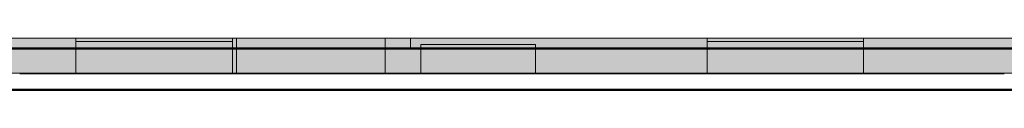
# Model space of a CAD drawing. Header units: inches. Extents: x -4126 to -1814, y 9773 to 12338.
# Tile 73 of 113: x -3726 to -3487, y 12077 to 12090. Entities that reach past the tile are written whole.
import ezdxf

# ---------------------------------------------------------------- set-up
doc = ezdxf.new("R2010")
doc.units = ezdxf.units.IN
doc.header["$MEASUREMENT"] = 0
doc.layers.add('A-WALL', color=113, linetype='Continuous', lineweight=13)
doc.layers.add('S-FNDN', color=32, linetype='Continuous', lineweight=13)

# ---------------------------------------------------------------- blocks, each defined once
blk = doc.blocks.new('CTR - 1st Phase - Shell_rvt-1-FRAMING PLAN - 1ST FLOOR')
at = {"layer": 'A-WALL', "lineweight": 5, "transparency": 33554585}
h = blk.add_hatch(color=13, dxfattribs=at)
h.paths.add_polyline_path([(-2718.32, 12087.19), (-2716.32, 12087.19), (-2716.32, 12089.69), (-2753.31, 12089.69), (-2753.31, 12087.19), (-2746.2, 12087.19), (-2746.2, 12088.19), (-2718.32, 12088.19), (-2718.32, 12087.2)], flags=0)
h.paths.add_polyline_path([(-3819.32, 12087.19), (-3712.62, 12087.19), (-3712.62, 12089.69), (-3823.2, 12089.69), (-3823.2, 12087.19)], flags=0)
h.paths.add_polyline_path([(-3674.6, 12087.19), (-3673.59, 12087.19), (-3673.59, 12089.69), (-3674.6, 12089.69), (-3674.6, 12087.75)], flags=0)
h.paths.add_polyline_path([(-3637.46, 12087.19), (-3631.32, 12087.19), (-3631.32, 12089.69), (-3637.46, 12089.69), (-3637.46, 12087.27)], flags=0)
h.paths.add_polyline_path([(-2791.52, 12087.19), (-2791.34, 12087.19), (-2791.34, 12089.69), (-2791.52, 12089.69), (-2791.52, 12087.63)], flags=0)
h.paths.add_polyline_path([(-3136.32, 12087.19), (-3131.77, 12087.19), (-3131.77, 12088.19), (-3103.89, 12088.19), (-3103.89, 12087.19), (-3060.14, 12087.19), (-3060.14, 12089.69), (-3136.32, 12089.69), (-3136.32, 12089.64)], flags=0)
h.paths.add_polyline_path([(-2829.55, 12087.19), (-2829.55, 12089.69), (-2831.06, 12089.69), (-2831.06, 12087.19)], flags=0)
h.paths.add_polyline_path([(-3022.11, 12087.19), (-3020.79, 12087.19), (-3020.79, 12089.69), (-3022.11, 12089.69), (-3022.11, 12088.98)], flags=0)
h.paths.add_polyline_path([(-2984.66, 12087.19), (-2867.19, 12087.19), (-2867.19, 12089.69), (-2984.66, 12089.69), (-2984.66, 12088.76)], flags=0)
for points in [[(-3674.6, 12087.19), (-3674.6, 12089.69), (-3712.62, 12089.69), (-3712.62, 12087.19)], [(-3673.59, 12087.19), (-3637.46, 12087.19), (-3637.46, 12089.69), (-3673.59, 12089.69), (-3673.59, 12087.74)], [(-3600.92, 12087.19), (-3600.92, 12088.19), (-3628.8, 12088.19), (-3628.8, 12087.19)], [(-3521.12, 12087.19), (-3521.12, 12089.69), (-3559.15, 12089.69), (-3559.15, 12087.19), (-3531.71, 12087.19)], [(-3678.38, 12081.19), (-3674.6, 12081.19), (-3674.6, 12087.19), (-3712.62, 12087.19), (-3712.62, 12081.19), (-3678.43, 12081.19)], [(-3666.78, 12081.19), (-3637.46, 12081.19), (-3637.46, 12087.19), (-3673.59, 12087.19), (-3673.59, 12081.19)], [(-3600.92, 12081.19), (-3600.92, 12087.19), (-3628.8, 12087.19), (-3628.8, 12081.19), (-3624.88, 12081.19)], [(-3534.74, 12081.19), (-3521.12, 12081.19), (-3521.12, 12087.19), (-3559.15, 12087.19), (-3559.15, 12081.19), (-3534.78, 12081.19)], [(-3678.47, 12081.06), (-3678.01, 12081.06), (-3678.01, 12081.19), (-3678.84, 12081.19), (-3678.84, 12081.06)], [(-3637.46, 12081.06), (-3637.46, 12081.19), (-3673.59, 12081.19), (-3673.59, 12081.06), (-3666.78, 12081.06)], [(-3628.8, 12081.06), (-3600.92, 12081.06), (-3600.92, 12081.19), (-3628.8, 12081.15)], [(-3534.82, 12081.06), (-3534.36, 12081.06), (-3534.36, 12081.19), (-3535.2, 12081.19), (-3535.2, 12081.06)]]:
    blk.add_hatch(color=13, dxfattribs=at).paths.add_polyline_path(points, flags=0)
h = blk.add_hatch(color=13, dxfattribs=at)
h.paths.add_polyline_path([(-3290.54, 12087.19), (-3290.54, 12089.69), (-3367.4, 12089.69), (-3367.4, 12087.19), (-3348.8, 12087.19), (-3348.8, 12088.19), (-3320.92, 12088.19), (-3320.92, 12087.19)], flags=0)
h.paths.add_polyline_path([(-2696.32, 12087.19), (-2696.32, 12089.69), (-2716.32, 12089.69), (-2716.32, 12087.19)], flags=0)
h.paths.add_polyline_path([(-3631.32, 12087.19), (-3628.8, 12087.19), (-3628.8, 12088.19), (-3600.92, 12088.19), (-3600.92, 12087.19), (-3559.15, 12087.19), (-3559.15, 12089.69), (-3631.32, 12089.69)], flags=0)
h.paths.add_polyline_path([(-2641.24, 12087.19), (-2641.24, 12089.69), (-2656.32, 12089.69), (-2656.32, 12087.19)], flags=0)
h.paths.add_polyline_path([(-3521.12, 12087.19), (-3405.42, 12087.19), (-3405.42, 12089.69), (-3521.12, 12089.69), (-3521.12, 12089.12)], flags=0)
h.paths.add_polyline_path([(-3144.32, 12087.19), (-3144.32, 12089.69), (-3214.11, 12089.69), (-3214.11, 12087.19)], flags=0)
h.paths.add_polyline_path([(-3252.51, 12087.19), (-3252.14, 12087.19), (-3252.14, 12089.69), (-3252.51, 12089.69), (-3252.51, 12087.74)], flags=0)
h = blk.add_hatch(color=13, dxfattribs=at)
h.paths.add_polyline_path([(-3823.2, 12081.06), (-3822.07, 12081.06), (-3822.03, 12081.19), (-3712.62, 12081.19), (-3712.62, 12087.19), (-3823.2, 12087.19)], flags=0)
h.paths.add_polyline_path([(-3631.32, 12081.19), (-3628.8, 12081.19), (-3628.8, 12087.19), (-3637.46, 12087.19), (-3637.46, 12081.19), (-3631.39, 12081.19)], flags=0)
h.paths.add_polyline_path([(-3673.59, 12081.19), (-3673.59, 12087.19), (-3674.6, 12087.15), (-3674.6, 12081.19)], flags=0)
h.paths.add_polyline_path([(-3582.66, 12081.19), (-3559.15, 12081.19), (-3559.15, 12087.19), (-3600.92, 12087.19), (-3600.92, 12081.19), (-3582.7, 12081.19)], flags=0)
h.paths.add_polyline_path([(-3487.74, 12081.19), (-3405.42, 12081.19), (-3405.42, 12087.19), (-3521.12, 12087.19), (-3521.12, 12081.19), (-3488.14, 12081.19)], flags=0)
h.paths.add_polyline_path([(-3348.8, 12081.19), (-3348.8, 12087.19), (-3367.4, 12087.19), (-3367.4, 12081.19)], flags=0)
h.paths.add_polyline_path([(-3296.22, 12081.19), (-3290.54, 12081.19), (-3290.54, 12087.19), (-3320.92, 12087.19), (-3320.92, 12081.19), (-3296.61, 12081.19)], flags=0)
h.paths.add_polyline_path([(-3199.61, 12081.19), (-3131.77, 12081.19), (-3131.77, 12087.19), (-3214.11, 12087.19), (-3214.11, 12081.19), (-3199.65, 12081.19)], flags=0)
h.paths.add_polyline_path([(-3103.84, 12081.19), (-3060.14, 12081.19), (-3060.14, 12087.19), (-3103.89, 12087.19), (-3103.88, 12081.19)], flags=0)
h.paths.add_polyline_path([(-2960.16, 12081.19), (-2867.19, 12081.19), (-2867.19, 12087.19), (-2984.66, 12087.19), (-2984.66, 12081.19), (-2960.2, 12081.19)], flags=0)
h.paths.add_polyline_path([(-3252.51, 12081.19), (-3252.14, 12081.19), (-3252.14, 12087.19), (-3252.51, 12087.19), (-3252.51, 12084.89)], flags=0)
h.paths.add_polyline_path([(-3022.11, 12081.19), (-3020.79, 12081.19), (-3020.79, 12087.19), (-3022.11, 12087.18), (-3022.11, 12081.46)], flags=0)
h.paths.add_polyline_path([(-2656.02, 12081.19), (-2641.82, 12081.19), (-2641.82, 12081.69), (-2641.24, 12081.69), (-2641.24, 12087.19), (-2656.32, 12087.19), (-2656.32, 12081.19)], flags=0)
h = blk.add_hatch(color=13, dxfattribs=at)
h.paths.add_polyline_path([(-2912.27, 12081.06), (-2911.9, 12081.06), (-2911.9, 12081.19), (-2912.73, 12081.19), (-2912.73, 12081.06), (-2912.32, 12081.06)], flags=0)
h.paths.add_polyline_path([(-3487.32, 12081.06), (-3486.48, 12081.06), (-3486.48, 12081.19), (-3487.32, 12081.19)], flags=0)
h.paths.add_polyline_path([(-3582.25, 12081.06), (-3582.25, 12081.19), (-3583.08, 12081.19), (-3583.08, 12081.06), (-3582.62, 12081.06)], flags=0)
h.paths.add_polyline_path([(-3439.02, 12081.06), (-3438.6, 12081.06), (-3438.6, 12081.19), (-3439.43, 12081.19), (-3439.43, 12081.06), (-3439.06, 12081.06)], flags=0)
h.paths.add_polyline_path([(-2959.78, 12081.06), (-2959.78, 12081.19), (-2960.61, 12081.19), (-2960.61, 12081.06), (-2960.16, 12081.06)], flags=0)
h.paths.add_polyline_path([(-3103.43, 12081.06), (-3103.43, 12081.19), (-3103.89, 12081.19), (-3103.88, 12081.06), (-3103.8, 12081.06)], flags=0)
h.paths.add_polyline_path([(-3295.37, 12081.06), (-3294.95, 12081.06), (-3294.95, 12081.19), (-3295.79, 12081.19), (-3295.79, 12081.06), (-3295.41, 12081.06)], flags=0)
h.paths.add_polyline_path([(-3152.14, 12081.06), (-3151.31, 12081.06), (-3151.31, 12081.19), (-3152.14, 12081.19)], flags=0)
h.paths.add_polyline_path([(-3630.13, 12081.06), (-3630.13, 12081.19), (-3630.96, 12081.19), (-3630.96, 12081.06), (-3630.5, 12081.06)], flags=0)
h.paths.add_polyline_path([(-3199.57, 12081.06), (-3199.19, 12081.06), (-3199.19, 12081.19), (-3200.02, 12081.19), (-3200.02, 12081.06), (-3199.61, 12081.06)], flags=0)
h.paths.add_polyline_path([(-3822.07, 12081.06), (-3821.66, 12081.06), (-3821.66, 12081.19), (-3822.07, 12081.19), (-3822.07, 12081.11)], flags=0)
h.paths.add_polyline_path([(-3726.35, 12081.06), (-3725.89, 12081.06), (-3725.89, 12081.19), (-3726.72, 12081.19), (-3726.72, 12081.06)], flags=0)
h.paths.add_polyline_path([(-3774.15, 12081.06), (-3773.77, 12081.06), (-3773.77, 12081.19), (-3774.61, 12081.19), (-3774.61, 12081.06), (-3774.19, 12081.06)], flags=0)
h = blk.add_hatch(color=13, dxfattribs=at)
h.paths.add_polyline_path([(-2641.82, 12081.06), (-2641.82, 12081.19), (-2656.32, 12081.19), (-2656.32, 12081.06)], flags=0)
h.paths.add_polyline_path([(-3599.25, 12081.06), (-3583.9, 12081.06), (-3583.9, 12081.19), (-3600.92, 12081.19), (-3600.92, 12081.06)], flags=0)
h.paths.add_polyline_path([(-3583.51, 12081.06), (-3583.08, 12081.06), (-3583.08, 12081.19), (-3583.51, 12081.19)], flags=0)
h.paths.add_polyline_path([(-3582.25, 12081.06), (-3581.82, 12081.06), (-3581.82, 12081.19), (-3582.25, 12081.19)], flags=0)
h.paths.add_polyline_path([(-2867.19, 12081.06), (-2867.19, 12081.19), (-2911.08, 12081.19), (-2911.08, 12081.06)], flags=0)
h.paths.add_polyline_path([(-3581.42, 12081.06), (-3559.15, 12081.06), (-3559.15, 12081.19), (-3581.42, 12081.19)], flags=0)
h.paths.add_polyline_path([(-2911.47, 12081.06), (-2911.47, 12081.19), (-2911.9, 12081.19), (-2911.9, 12081.06)], flags=0)
h.paths.add_polyline_path([(-2939.77, 12081.06), (-2913.56, 12081.06), (-2913.56, 12081.19), (-2958.96, 12081.19), (-2958.96, 12081.06)], flags=0)
h.paths.add_polyline_path([(-3628.8, 12081.06), (-3628.8, 12081.19), (-3629.3, 12081.15), (-3629.3, 12081.06)], flags=0)
h.paths.add_polyline_path([(-3521.12, 12081.06), (-3488.14, 12081.06), (-3488.14, 12081.19), (-3521.12, 12081.19)], flags=0)
h.paths.add_polyline_path([(-2912.73, 12081.06), (-2912.73, 12081.19), (-2913.16, 12081.19), (-2913.16, 12081.06)], flags=0)
h.paths.add_polyline_path([(-3487.74, 12081.06), (-3487.32, 12081.06), (-3487.32, 12081.19), (-3487.74, 12081.19)], flags=0)
h.paths.add_polyline_path([(-3629.7, 12081.06), (-3629.7, 12081.19), (-3630.13, 12081.19), (-3630.13, 12081.06)], flags=0)
h.paths.add_polyline_path([(-2959.35, 12081.06), (-2959.35, 12081.19), (-2959.78, 12081.19), (-2959.78, 12081.06)], flags=0)
h.paths.add_polyline_path([(-2961.04, 12081.06), (-2960.61, 12081.06), (-2960.61, 12081.19), (-2961.04, 12081.19)], flags=0)
h.paths.add_polyline_path([(-3486.48, 12081.06), (-3486.05, 12081.06), (-3486.05, 12081.19), (-3486.48, 12081.19)], flags=0)
h.paths.add_polyline_path([(-2961.44, 12081.06), (-2961.44, 12081.19), (-2984.66, 12081.19), (-2984.66, 12081.06)], flags=0)
h.paths.add_polyline_path([(-3485.66, 12081.06), (-3440.26, 12081.06), (-3440.26, 12081.19), (-3485.66, 12081.19)], flags=0)
h.paths.add_polyline_path([(-3439.86, 12081.06), (-3439.43, 12081.06), (-3439.43, 12081.19), (-3439.86, 12081.19)], flags=0)
h.paths.add_polyline_path([(-3096.25, 12081.06), (-3060.14, 12081.06), (-3060.14, 12081.19), (-3102.6, 12081.19), (-3102.6, 12081.06)], flags=0)
h.paths.add_polyline_path([(-3103, 12081.06), (-3103, 12081.19), (-3103.43, 12081.19), (-3103.43, 12081.06)], flags=0)
h.paths.add_polyline_path([(-3630.96, 12081.06), (-3630.96, 12081.19), (-3631.39, 12081.19), (-3631.39, 12081.06)], flags=0)
h.paths.add_polyline_path([(-3438.6, 12081.06), (-3438.17, 12081.06), (-3438.17, 12081.19), (-3438.6, 12081.19)], flags=0)
h.paths.add_polyline_path([(-3020.79, 12081.06), (-3020.79, 12081.19), (-3022.11, 12081.19), (-3022.11, 12081.06)], flags=0)
h.paths.add_polyline_path([(-3437.78, 12081.06), (-3405.42, 12081.06), (-3405.42, 12081.19), (-3437.78, 12081.19)], flags=0)
h.paths.add_polyline_path([(-3631.78, 12081.06), (-3631.78, 12081.19), (-3637.46, 12081.19), (-3637.46, 12081.06), (-3633.01, 12081.06)], flags=0)
h.paths.add_polyline_path([(-3152.14, 12081.06), (-3152.14, 12081.19), (-3152.57, 12081.19), (-3152.57, 12081.06)], flags=0)
h.paths.add_polyline_path([(-3152.97, 12081.06), (-3152.97, 12081.19), (-3198.37, 12081.19), (-3198.37, 12081.06)], flags=0)
h.paths.add_polyline_path([(-3367.4, 12081.06), (-3348.8, 12081.06), (-3348.8, 12081.19), (-3367.4, 12081.19)], flags=0)
h.paths.add_polyline_path([(-3320.92, 12081.06), (-3296.61, 12081.06), (-3296.61, 12081.19), (-3320.92, 12081.19)], flags=0)
h.paths.add_polyline_path([(-3198.76, 12081.06), (-3198.76, 12081.19), (-3199.19, 12081.19), (-3199.19, 12081.06)], flags=0)
h.paths.add_polyline_path([(-3296.22, 12081.06), (-3295.79, 12081.06), (-3295.79, 12081.19), (-3296.22, 12081.19)], flags=0)
h.paths.add_polyline_path([(-3131.77, 12081.06), (-3131.77, 12081.19), (-3150.49, 12081.19), (-3150.49, 12081.06)], flags=0)
h.paths.add_polyline_path([(-3150.88, 12081.06), (-3150.88, 12081.19), (-3151.31, 12081.19), (-3151.31, 12081.06)], flags=0)
h.paths.add_polyline_path([(-3294.95, 12081.06), (-3294.52, 12081.06), (-3294.52, 12081.19), (-3294.95, 12081.19)], flags=0)
h.paths.add_polyline_path([(-3200.02, 12081.06), (-3200.02, 12081.19), (-3200.45, 12081.19), (-3200.45, 12081.06)], flags=0)
h.paths.add_polyline_path([(-3294.13, 12081.06), (-3290.54, 12081.06), (-3290.54, 12081.19), (-3294.13, 12081.19)], flags=0)
h.paths.add_polyline_path([(-3200.85, 12081.06), (-3200.85, 12081.19), (-3214.11, 12081.19), (-3214.11, 12081.06)], flags=0)
h.paths.add_polyline_path([(-3252.51, 12081.06), (-3252.14, 12081.06), (-3252.14, 12081.19), (-3252.51, 12081.19)], flags=0)
h.paths.add_polyline_path([(-3819.32, 12081.06), (-3775.43, 12081.06), (-3775.43, 12081.19), (-3820.83, 12081.16), (-3820.83, 12081.06)], flags=0)
h.paths.add_polyline_path([(-3747.32, 12081.06), (-3727.55, 12081.06), (-3727.55, 12081.19), (-3772.95, 12081.19), (-3772.95, 12081.06)], flags=0)
h.paths.add_polyline_path([(-3821.66, 12081.06), (-3821.23, 12081.06), (-3821.23, 12081.19), (-3821.66, 12081.19), (-3821.66, 12081.13)], flags=0)
h.paths.add_polyline_path([(-3712.62, 12081.06), (-3712.62, 12081.19), (-3725.07, 12081.19), (-3725.07, 12081.06)], flags=0)
h.paths.add_polyline_path([(-3674.6, 12081.06), (-3673.59, 12081.06), (-3673.59, 12081.19), (-3674.6, 12081.19)], flags=0)
h.paths.add_polyline_path([(-3725.46, 12081.06), (-3725.46, 12081.19), (-3725.89, 12081.19), (-3725.89, 12081.06)], flags=0)
h.paths.add_polyline_path([(-3726.74, 12081.06), (-3726.72, 12081.06), (-3726.72, 12081.19), (-3727.15, 12081.19), (-3727.15, 12081.06)], flags=0)
h.paths.add_polyline_path([(-3773.76, 12081.06), (-3773.34, 12081.06), (-3773.34, 12081.19), (-3773.77, 12081.19), (-3773.77, 12081.06)], flags=0)
h.paths.add_polyline_path([(-3774.61, 12081.06), (-3774.61, 12081.19), (-3775.04, 12081.19), (-3775.04, 12081.06)], flags=0)
h = blk.add_hatch(color=13, dxfattribs=at)
h.paths.add_polyline_path([(-3486.05, 12081.06), (-3485.66, 12081.06), (-3485.66, 12081.19), (-3486.05, 12081.19)], flags=0)
h.paths.add_polyline_path([(-2911.08, 12081.06), (-2911.08, 12081.19), (-2911.47, 12081.19), (-2911.47, 12081.06)], flags=0)
h.paths.add_polyline_path([(-3583.9, 12081.06), (-3583.51, 12081.06), (-3583.51, 12081.19), (-3583.9, 12081.19)], flags=0)
h.paths.add_polyline_path([(-3581.82, 12081.06), (-3581.42, 12081.06), (-3581.42, 12081.19), (-3581.82, 12081.19)], flags=0)
h.paths.add_polyline_path([(-2913.16, 12081.06), (-2913.16, 12081.19), (-2913.56, 12081.19), (-2913.56, 12081.06)], flags=0)
h.paths.add_polyline_path([(-3629.3, 12081.06), (-3629.3, 12081.19), (-3629.7, 12081.19), (-3629.7, 12081.06)], flags=0)
h.paths.add_polyline_path([(-2958.96, 12081.06), (-2958.96, 12081.19), (-2959.35, 12081.19), (-2959.35, 12081.06)], flags=0)
h.paths.add_polyline_path([(-2961.04, 12081.06), (-2961.04, 12081.19), (-2961.44, 12081.19), (-2961.44, 12081.06)], flags=0)
h.paths.add_polyline_path([(-3488.14, 12081.06), (-3487.74, 12081.06), (-3487.74, 12081.19), (-3488.14, 12081.19)], flags=0)
h.paths.add_polyline_path([(-3440.26, 12081.06), (-3439.86, 12081.06), (-3439.86, 12081.19), (-3440.26, 12081.19)], flags=0)
h.paths.add_polyline_path([(-3102.6, 12081.06), (-3102.6, 12081.19), (-3103, 12081.19), (-3103, 12081.06)], flags=0)
h.paths.add_polyline_path([(-3631.39, 12081.06), (-3631.39, 12081.19), (-3631.78, 12081.19), (-3631.78, 12081.06)], flags=0)
h.paths.add_polyline_path([(-3198.37, 12081.06), (-3198.37, 12081.19), (-3198.76, 12081.19), (-3198.76, 12081.06)], flags=0)
h.paths.add_polyline_path([(-3152.57, 12081.06), (-3152.57, 12081.19), (-3152.97, 12081.19), (-3152.97, 12081.06)], flags=0)
h.paths.add_polyline_path([(-3438.17, 12081.06), (-3437.78, 12081.06), (-3437.78, 12081.19), (-3438.17, 12081.19)], flags=0)
h.paths.add_polyline_path([(-3296.61, 12081.06), (-3296.22, 12081.06), (-3296.22, 12081.19), (-3296.61, 12081.19)], flags=0)
h.paths.add_polyline_path([(-3150.49, 12081.06), (-3150.49, 12081.19), (-3150.88, 12081.19), (-3150.88, 12081.06)], flags=0)
h.paths.add_polyline_path([(-3200.45, 12081.06), (-3200.45, 12081.19), (-3200.85, 12081.19), (-3200.85, 12081.06)], flags=0)
h.paths.add_polyline_path([(-3294.52, 12081.06), (-3294.13, 12081.06), (-3294.13, 12081.19), (-3294.52, 12081.19)], flags=0)
h.paths.add_polyline_path([(-3821.23, 12081.06), (-3820.83, 12081.06), (-3820.83, 12081.19), (-3821.23, 12081.19), (-3821.23, 12081.15)], flags=0)
h.paths.add_polyline_path([(-3725.07, 12081.06), (-3725.07, 12081.19), (-3725.46, 12081.19), (-3725.46, 12081.06)], flags=0)
h.paths.add_polyline_path([(-3775.04, 12081.06), (-3775.04, 12081.19), (-3775.43, 12081.19), (-3775.43, 12081.06)], flags=0)
h.paths.add_polyline_path([(-3727.55, 12081.06), (-3727.15, 12081.06), (-3727.15, 12081.19), (-3727.55, 12081.19)], flags=0)
h.paths.add_polyline_path([(-3773.34, 12081.06), (-3772.95, 12081.06), (-3772.95, 12081.19), (-3773.34, 12081.19)], flags=0)
h = blk.add_hatch(color=13, dxfattribs=at)
h.paths.add_polyline_path([(-3712.62, 12081.06), (-3679.67, 12081.06), (-3679.67, 12081.19), (-3712.62, 12081.19)], flags=0)
h.paths.add_polyline_path([(-3679.27, 12081.06), (-3678.84, 12081.06), (-3678.84, 12081.19), (-3679.27, 12081.19)], flags=0)
h.paths.add_polyline_path([(-3674.6, 12081.06), (-3674.6, 12081.19), (-3677.19, 12081.19), (-3677.19, 12081.06)], flags=0)
h.paths.add_polyline_path([(-3677.58, 12081.06), (-3677.58, 12081.19), (-3678.01, 12081.19), (-3678.01, 12081.06)], flags=0)
h = blk.add_hatch(color=13, dxfattribs=at)
h.paths.add_polyline_path([(-3679.27, 12081.06), (-3679.27, 12081.19), (-3679.67, 12081.19), (-3679.67, 12081.06)], flags=0)
h.paths.add_polyline_path([(-3677.19, 12081.06), (-3677.19, 12081.19), (-3677.58, 12081.19), (-3677.58, 12081.06)], flags=0)
h = blk.add_hatch(color=13, dxfattribs=at)
h.paths.add_polyline_path([(-3534.36, 12081.06), (-3533.93, 12081.06), (-3533.93, 12081.19), (-3534.36, 12081.19)], flags=0)
h.paths.add_polyline_path([(-3536.02, 12081.06), (-3536.02, 12081.19), (-3559.15, 12081.19), (-3559.15, 12081.06)], flags=0)
h.paths.add_polyline_path([(-3521.12, 12081.06), (-3521.12, 12081.19), (-3533.54, 12081.19), (-3533.54, 12081.06), (-3531.71, 12081.06)], flags=0)
h.paths.add_polyline_path([(-3535.63, 12081.06), (-3535.2, 12081.06), (-3535.2, 12081.19), (-3535.63, 12081.19)], flags=0)
h = blk.add_hatch(color=13, dxfattribs=at)
h.paths.add_polyline_path([(-3533.54, 12081.06), (-3533.54, 12081.19), (-3533.93, 12081.19), (-3533.93, 12081.06)], flags=0)
h.paths.add_polyline_path([(-3535.63, 12081.06), (-3535.63, 12081.19), (-3536.02, 12081.19), (-3536.02, 12081.06)], flags=0)
at = {"layer": 'A-WALL', "color": 253}
for p, q in [((-3631.32, 12089.69), (-3823.2, 12089.69)), ((-3144.32, 12089.69), (-3631.32, 12089.69)), ((-3631.32, 12087.19), (-3631.32, 12089.69)), ((-3725.89, 12081.06), (-3726.27, 12081.06)), ((-3725.07, 12081.06), (-3725.46, 12081.06)), ((-3679.67, 12081.06), (-3679.27, 12081.06)), ((-3679.27, 12081.06), (-3679.67, 12081.06)), ((-3678.84, 12081.06), (-3678.47, 12081.06)), ((-3678.47, 12081.06), (-3678.84, 12081.06)), ((-3678.38, 12081.06), (-3678.01, 12081.06)), ((-3678.01, 12081.06), (-3678.38, 12081.06)), ((-3677.58, 12081.06), (-3677.19, 12081.06)), ((-3677.19, 12081.06), (-3677.58, 12081.06)), ((-3631.39, 12081.06), (-3631.78, 12081.06)), ((-3630.59, 12081.06), (-3630.96, 12081.06)), ((-3630.13, 12081.06), (-3630.5, 12081.06)), ((-3629.3, 12081.06), (-3629.7, 12081.06)), ((-3583.51, 12081.06), (-3583.9, 12081.06)), ((-3582.7, 12081.06), (-3583.08, 12081.06)), ((-3582.25, 12081.06), (-3582.62, 12081.06)), ((-3581.42, 12081.06), (-3581.82, 12081.06)), ((-3536.02, 12081.06), (-3535.63, 12081.06)), ((-3535.63, 12081.06), (-3536.02, 12081.06)), ((-3535.2, 12081.06), (-3534.82, 12081.06)), ((-3534.82, 12081.06), (-3535.2, 12081.06)), ((-3534.74, 12081.06), (-3534.36, 12081.06)), ((-3534.36, 12081.06), (-3534.74, 12081.06)), ((-3533.93, 12081.06), (-3533.54, 12081.06)), ((-3533.54, 12081.06), (-3533.93, 12081.06)), ((-3487.74, 12081.06), (-3488.14, 12081.06)), ((-3486.94, 12081.06), (-3487.32, 12081.06))]:
    blk.add_line(p, q, dxfattribs=at)
at = {"layer": 'A-WALL', "color": 33}
for p, q in [((-3823.2, 12089.69), (-3712.62, 12089.69)), ((-3674.6, 12089.69), (-3712.62, 12089.69)), ((-3712.62, 12089.69), (-3674.6, 12089.69)), ((-3712.62, 12089.69), (-3712.62, 12087.19)), ((-3712.62, 12088.94), (-3712.62, 12089.69)), ((-3712.62, 12088.94), (-3674.6, 12088.94)), ((-3674.6, 12088.94), (-3712.62, 12088.94)), ((-3712.62, 12087.19), (-3712.62, 12088.94)), ((-3674.6, 12089.69), (-3673.59, 12089.69)), ((-3674.6, 12088.94), (-3674.6, 12089.69)), ((-3674.6, 12087.19), (-3674.6, 12089.69)), ((-3674.6, 12088.94), (-3674.6, 12087.19)), ((-3673.59, 12089.69), (-3637.46, 12089.69)), ((-3637.46, 12089.69), (-3673.59, 12089.69)), ((-3673.59, 12089.69), (-3673.59, 12087.19)), ((-3673.59, 12087.19), (-3673.59, 12089.69)), ((-3637.46, 12089.69), (-3559.15, 12089.69)), ((-3637.46, 12087.19), (-3637.46, 12089.69)), ((-3637.46, 12087.19), (-3637.46, 12089.69)), ((-3631.32, 12089.69), (-3631.32, 12087.19)), ((-3600.92, 12088.19), (-3628.8, 12088.19)), ((-3628.8, 12088.19), (-3600.92, 12088.19)), ((-3628.8, 12087.19), (-3628.8, 12088.19)), ((-3628.8, 12087.19), (-3628.8, 12088.19)), ((-3600.92, 12088.19), (-3600.92, 12087.19)), ((-3600.92, 12087.19), (-3600.92, 12088.19)), ((-3521.12, 12089.69), (-3559.15, 12089.69)), ((-3559.15, 12089.69), (-3521.12, 12089.69)), ((-3559.15, 12089.69), (-3559.15, 12087.19)), ((-3559.15, 12088.94), (-3559.15, 12089.69)), ((-3559.15, 12088.94), (-3521.12, 12088.94)), ((-3521.12, 12088.94), (-3559.15, 12088.94)), ((-3559.15, 12087.19), (-3559.15, 12088.94)), ((-3521.12, 12089.69), (-3405.42, 12089.69)), ((-3521.12, 12088.94), (-3521.12, 12089.69)), ((-3521.12, 12087.19), (-3521.12, 12089.69)), ((-3521.12, 12088.94), (-3521.12, 12087.19)), ((-3712.62, 12087.19), (-3712.62, 12081.19)), ((-3712.62, 12081.19), (-3712.62, 12087.19)), ((-3674.6, 12087.15), (-3674.6, 12081.19)), ((-3674.6, 12081.19), (-3674.6, 12087.15)), ((-3673.59, 12087.19), (-3673.59, 12081.19)), ((-3637.46, 12081.19), (-3637.46, 12087.19)), ((-3628.8, 12081.19), (-3628.8, 12087.19)), ((-3628.8, 12081.19), (-3628.8, 12087.19)), ((-3600.92, 12087.19), (-3600.92, 12081.19)), ((-3600.92, 12081.19), (-3600.92, 12087.19)), ((-3559.15, 12087.19), (-3559.15, 12081.19)), ((-3559.15, 12081.19), (-3559.15, 12087.19)), ((-3521.12, 12087.19), (-3521.12, 12081.19)), ((-3521.12, 12081.19), (-3521.12, 12087.19)), ((-3725.46, 12081.06), (-3725.89, 12081.06)), ((-3712.62, 12081.06), (-3725.07, 12081.06)), ((-3712.62, 12081.19), (-3712.62, 12081.06)), ((-3712.62, 12081.06), (-3712.62, 12081.19)), ((-3712.62, 12081.06), (-3679.67, 12081.06)), ((-3679.67, 12081.06), (-3712.62, 12081.06)), ((-3679.27, 12081.06), (-3679.67, 12081.06)), ((-3679.27, 12081.06), (-3678.84, 12081.06)), ((-3678.84, 12081.06), (-3679.27, 12081.06)), ((-3678.47, 12081.06), (-3678.84, 12081.06)), ((-3678.01, 12081.06), (-3678.38, 12081.06)), ((-3678.01, 12081.06), (-3677.58, 12081.06)), ((-3677.58, 12081.06), (-3678.01, 12081.06)), ((-3677.19, 12081.06), (-3677.58, 12081.06)), ((-3677.19, 12081.06), (-3674.6, 12081.06)), ((-3674.6, 12081.06), (-3677.19, 12081.06)), ((-3674.6, 12081.19), (-3674.6, 12081.06)), ((-3674.6, 12081.06), (-3674.6, 12081.19)), ((-3631.78, 12081.06), (-3674.6, 12081.06)), ((-3673.59, 12081.19), (-3673.59, 12081.06)), ((-3637.46, 12081.06), (-3637.46, 12081.19)), ((-3630.96, 12081.06), (-3631.39, 12081.06)), ((-3629.7, 12081.06), (-3630.13, 12081.06)), ((-3628.8, 12081.06), (-3629.3, 12081.06)), ((-3628.8, 12081.06), (-3628.8, 12081.15)), ((-3628.8, 12081.06), (-3628.8, 12081.15)), ((-3600.92, 12081.06), (-3628.8, 12081.06)), ((-3628.8, 12081.06), (-3600.92, 12081.06)), ((-3600.92, 12081.19), (-3600.92, 12081.06)), ((-3600.92, 12081.06), (-3600.92, 12081.19)), ((-3583.9, 12081.06), (-3600.92, 12081.06)), ((-3583.08, 12081.06), (-3583.51, 12081.06)), ((-3581.82, 12081.06), (-3582.25, 12081.06)), ((-3559.15, 12081.06), (-3581.42, 12081.06)), ((-3559.15, 12081.19), (-3559.15, 12081.06)), ((-3559.15, 12081.06), (-3559.15, 12081.19)), ((-3559.15, 12081.06), (-3536.02, 12081.06)), ((-3536.02, 12081.06), (-3559.15, 12081.06)), ((-3535.63, 12081.06), (-3536.02, 12081.06)), ((-3535.63, 12081.06), (-3535.2, 12081.06)), ((-3535.2, 12081.06), (-3535.63, 12081.06)), ((-3534.82, 12081.06), (-3535.2, 12081.06)), ((-3534.36, 12081.06), (-3534.74, 12081.06)), ((-3534.36, 12081.06), (-3533.93, 12081.06)), ((-3533.93, 12081.06), (-3534.36, 12081.06)), ((-3533.54, 12081.06), (-3533.93, 12081.06)), ((-3533.54, 12081.06), (-3521.12, 12081.06)), ((-3521.12, 12081.06), (-3533.54, 12081.06)), ((-3521.12, 12081.19), (-3521.12, 12081.06)), ((-3521.12, 12081.06), (-3521.12, 12081.19)), ((-3488.14, 12081.06), (-3521.12, 12081.06)), ((-3487.32, 12081.06), (-3487.74, 12081.06))]:
    blk.add_line(p, q, dxfattribs=at)
at = {"layer": 'A-WALL', "color": 23}
for p, q in [((-3712.62, 12089.69), (-3674.6, 12089.69)), ((-3673.59, 12089.69), (-3637.46, 12089.69)), ((-3559.15, 12089.69), (-3521.12, 12089.69)), ((-3679.67, 12081.06), (-3712.62, 12081.06)), ((-3678.84, 12081.06), (-3679.27, 12081.06)), ((-3677.58, 12081.06), (-3678.01, 12081.06)), ((-3674.6, 12081.06), (-3677.19, 12081.06)), ((-3600.92, 12081.06), (-3628.8, 12081.06)), ((-3536.02, 12081.06), (-3559.15, 12081.06)), ((-3535.2, 12081.06), (-3535.63, 12081.06)), ((-3533.93, 12081.06), (-3534.36, 12081.06)), ((-3521.12, 12081.06), (-3533.54, 12081.06))]:
    blk.add_line(p, q, dxfattribs=at)
at = {"layer": 'A-WALL', "color": 9}
for p, q in [((-3631.32, 12087.19), (-3823.2, 12087.19)), ((-3823.2, 12087.19), (-3673.59, 12087.19)), ((-3673.59, 12087.19), (-3673.59, 12081.19)), ((-3637.46, 12087.19), (-3673.59, 12087.19)), ((-3637.46, 12087.19), (-3144.32, 12087.19)), ((-3637.46, 12081.19), (-3637.46, 12087.19)), ((-3144.32, 12087.19), (-3631.32, 12087.19)), ((-3726.27, 12081.06), (-3725.46, 12081.06)), ((-3725.46, 12081.06), (-3725.07, 12081.06)), ((-3725.07, 12081.06), (-3679.67, 12081.06)), ((-3679.67, 12081.06), (-3679.27, 12081.06)), ((-3679.27, 12081.06), (-3678.47, 12081.06)), ((-3678.38, 12081.06), (-3677.58, 12081.06)), ((-3677.58, 12081.06), (-3677.19, 12081.06)), ((-3677.19, 12081.06), (-3673.59, 12081.06)), ((-3673.59, 12081.19), (-3673.59, 12081.06)), ((-3673.59, 12081.06), (-3637.46, 12081.06)), ((-3637.46, 12081.06), (-3637.46, 12081.19)), ((-3637.46, 12081.06), (-3631.78, 12081.06)), ((-3631.78, 12081.06), (-3631.39, 12081.06)), ((-3631.39, 12081.06), (-3630.59, 12081.06)), ((-3630.5, 12081.06), (-3629.7, 12081.06)), ((-3629.7, 12081.06), (-3629.3, 12081.06)), ((-3629.3, 12081.06), (-3583.9, 12081.06)), ((-3583.9, 12081.06), (-3583.51, 12081.06)), ((-3583.51, 12081.06), (-3582.7, 12081.06)), ((-3582.62, 12081.06), (-3581.82, 12081.06)), ((-3581.82, 12081.06), (-3581.42, 12081.06)), ((-3581.42, 12081.06), (-3536.02, 12081.06)), ((-3536.02, 12081.06), (-3535.63, 12081.06)), ((-3535.63, 12081.06), (-3534.82, 12081.06)), ((-3534.74, 12081.06), (-3533.93, 12081.06)), ((-3533.93, 12081.06), (-3533.54, 12081.06)), ((-3533.54, 12081.06), (-3488.14, 12081.06)), ((-3488.14, 12081.06), (-3487.74, 12081.06)), ((-3487.74, 12081.06), (-3486.94, 12081.06))]:
    blk.add_line(p, q, dxfattribs=at)

msp = doc.modelspace()

# ---------------------------------------------------------------- linework, layer by layer
at = {"layer": 'S-FNDN', "lineweight": 50}
for p, q in [((-3829.324, 12087.189), (-1943.324, 12087.189)), ((-1953.324, 12077.189), (-3819.324, 12077.189))]:
    msp.add_line(p, q, dxfattribs=at)
at = {"layer": 'S-FNDN'}
msp.add_line((-3823.324, 12081.189), (-2186.324, 12081.189), dxfattribs=at)

# ---------------------------------------------------------------- block references
at = {"lineweight": 5}
msp.add_blockref('CTR - 1st Phase - Shell_rvt-1-FRAMING PLAN - 1ST FLOOR', (0, 0), dxfattribs=at)

doc.saveas('drawing.dxf')
